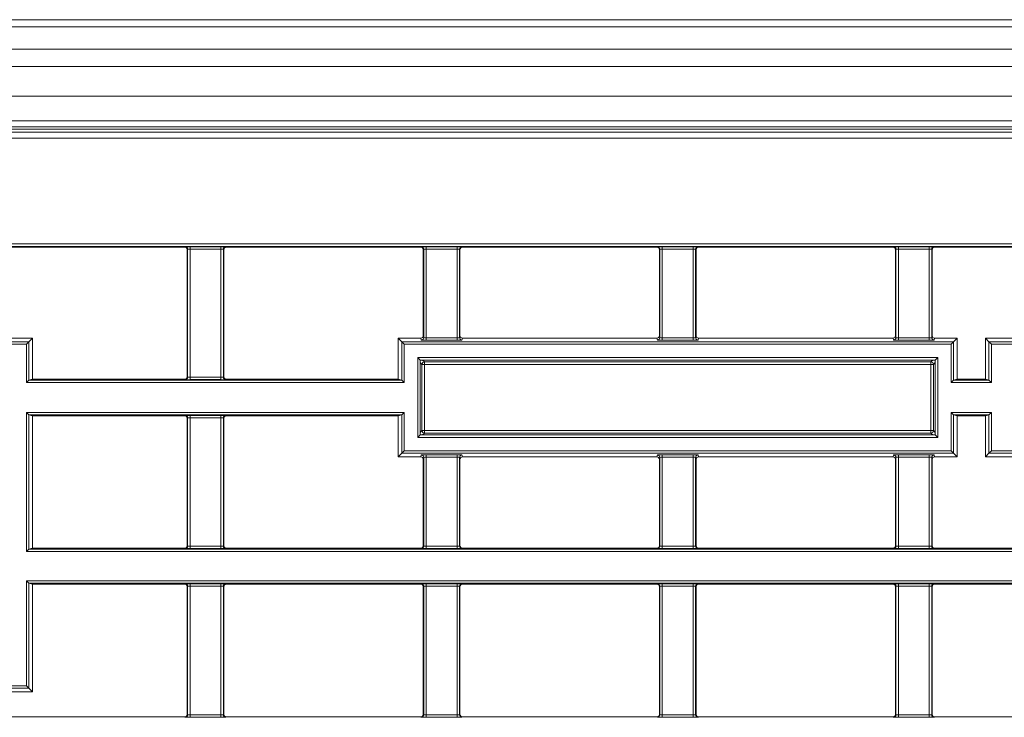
# Model space of a CAD drawing. Header units: millimetres. Extents: x 0 to 1118, y 0 to 864.
# Tile 152 of 256: x 663 to 683, y 127 to 142. Entities that reach past the tile are written whole.
import ezdxf

# ---------------------------------------------------------------- set-up
doc = ezdxf.new("R2010")
doc.units = ezdxf.units.MM

msp = doc.modelspace()

# ---------------------------------------------------------------- linework, layer by layer
at = {"color": 7, "linetype": 'Continuous', "lineweight": 15}
for p, q in [((644.064, 141.748), (767.239, 141.748)), ((767.239, 139.686), (644.064, 139.686)), ((643.337, 139.511), (767.967, 139.511)), ((662.652, 137.101), (666.627, 137.101)), ((666.677, 134.456), (666.677, 137.051)), ((667.427, 137.051), (667.427, 134.456)), ((667.477, 137.101), (671.452, 137.101)), ((671.502, 135.293), (671.502, 137.051)), ((672.252, 137.051), (672.252, 135.293)), ((672.302, 137.101), (676.277, 137.101)), ((676.327, 135.293), (676.327, 137.051)), ((677.077, 137.051), (677.077, 135.293)), ((677.127, 137.101), (681.102, 137.101)), ((681.152, 135.293), (681.152, 137.051)), ((681.902, 137.051), (681.902, 135.293)), ((681.952, 137.101), (685.927, 137.101)), ((663.513, 135.243), (662.652, 135.243)), ((663.513, 135.243), (663.441, 135.17)), ((663.513, 134.406), (663.513, 135.243)), ((671.452, 135.243), (670.99, 135.243)), ((670.99, 135.243), (671.063, 135.17)), ((670.99, 135.243), (670.99, 134.406)), ((676.277, 135.243), (672.302, 135.243)), ((681.102, 135.243), (677.127, 135.243)), ((682.413, 135.243), (681.952, 135.243)), ((682.413, 135.243), (682.341, 135.17)), ((682.413, 134.406), (682.413, 135.243)), ((685.927, 135.243), (682.99, 135.243)), ((682.99, 135.243), (683.063, 135.17)), ((682.99, 135.243), (682.99, 134.406)), ((663.391, 135.12), (663.441, 135.17)), ((671.113, 135.12), (671.063, 135.17)), ((682.291, 135.12), (682.341, 135.17)), ((683.113, 135.12), (683.063, 135.17)), ((671.388, 134.845), (671.437, 134.795)), ((681.966, 134.795), (682.016, 134.845)), ((671.438, 134.795), (681.966, 134.795)), ((671.438, 133.267), (671.438, 134.795)), ((681.966, 134.795), (681.966, 133.267)), ((663.391, 134.338), (663.441, 134.388)), ((663.513, 134.406), (663.441, 134.388)), ((666.627, 134.406), (663.513, 134.406)), ((670.99, 134.406), (667.477, 134.406)), ((671.063, 134.388), (670.99, 134.406)), ((671.113, 134.338), (671.063, 134.388)), ((682.291, 134.338), (682.341, 134.388)), ((682.413, 134.406), (682.341, 134.388)), ((682.99, 134.406), (682.413, 134.406)), ((683.063, 134.388), (682.99, 134.406)), ((683.113, 134.338), (683.063, 134.388)), ((663.391, 133.724), (663.441, 133.674)), ((663.441, 133.674), (663.513, 133.656)), ((663.513, 130.954), (663.513, 133.656)), ((663.513, 133.656), (666.627, 133.656)), ((667.477, 133.656), (670.99, 133.656)), ((670.99, 133.656), (671.063, 133.674)), ((670.99, 133.656), (670.99, 132.819)), ((671.113, 133.724), (671.063, 133.674)), ((682.291, 133.724), (682.341, 133.674)), ((682.341, 133.674), (682.413, 133.656)), ((682.413, 132.819), (682.413, 133.656)), ((682.413, 133.656), (682.99, 133.656)), ((682.99, 133.656), (683.063, 133.674)), ((682.99, 133.656), (682.99, 132.819)), ((683.113, 133.724), (683.063, 133.674)), ((666.677, 131.004), (666.677, 133.606)), ((667.427, 133.606), (667.427, 131.004)), ((671.388, 133.217), (671.437, 133.267)), ((681.966, 133.267), (671.438, 133.267)), ((681.966, 133.267), (682.016, 133.217)), ((670.99, 132.819), (671.063, 132.892)), ((670.99, 132.819), (671.452, 132.819)), ((671.113, 132.942), (671.063, 132.892)), ((672.302, 132.819), (676.277, 132.819)), ((677.127, 132.819), (681.102, 132.819)), ((681.952, 132.819), (682.413, 132.819)), ((682.291, 132.942), (682.341, 132.892)), ((682.413, 132.819), (682.341, 132.892)), ((682.99, 132.819), (683.063, 132.892)), ((682.99, 132.819), (685.927, 132.819)), ((683.113, 132.942), (683.063, 132.892)), ((671.502, 131.004), (671.502, 132.769)), ((672.252, 132.769), (672.252, 131.004)), ((676.327, 131.004), (676.327, 132.769)), ((677.077, 132.769), (677.077, 131.004)), ((681.152, 131.004), (681.152, 132.769)), ((681.902, 132.769), (681.902, 131.004)), ((663.391, 130.886), (663.441, 130.936)), ((663.513, 130.954), (663.441, 130.936)), ((666.627, 130.954), (663.513, 130.954)), ((671.452, 130.954), (667.477, 130.954)), ((676.277, 130.954), (672.302, 130.954)), ((681.102, 130.954), (677.127, 130.954)), ((685.927, 130.954), (681.952, 130.954)), ((663.441, 130.236), (663.391, 130.286)), ((663.441, 130.236), (663.513, 130.217)), ((663.513, 128.019), (663.513, 130.217)), ((663.513, 130.217), (666.627, 130.217)), ((667.477, 130.217), (671.452, 130.217)), ((672.302, 130.217), (676.277, 130.217)), ((677.127, 130.217), (681.102, 130.217)), ((681.952, 130.217), (685.927, 130.217)), ((666.677, 127.559), (666.677, 130.167)), ((667.427, 130.167), (667.427, 127.559)), ((671.502, 127.559), (671.502, 130.167)), ((672.252, 130.167), (672.252, 127.559)), ((676.327, 127.559), (676.327, 130.167)), ((677.077, 130.167), (677.077, 127.559)), ((681.152, 127.559), (681.152, 130.167)), ((681.902, 130.167), (681.902, 127.559)), ((662.652, 128.019), (663.513, 128.019)), ((663.391, 128.142), (663.441, 128.092)), ((663.513, 128.019), (663.441, 128.092)), ((666.627, 127.509), (662.652, 127.509)), ((671.452, 127.509), (667.477, 127.509)), ((676.277, 127.509), (672.302, 127.509)), ((681.102, 127.509), (677.127, 127.509)), ((685.927, 127.509), (681.952, 127.509))]:
    msp.add_line(p, q, dxfattribs=at)
at = {"color": 9, "linetype": 'Continuous', "lineweight": 0}
for p, q in [((767.239, 141.602), (644.064, 141.602)), ((644.064, 141.145), (767.239, 141.145)), ((767.239, 140.791), (644.064, 140.791)), ((644.064, 140.186), (767.239, 140.186)), ((643.361, 139.452), (767.942, 139.452)), ((767.239, 139.561), (644.064, 139.561)), ((768.097, 139.327), (643.206, 139.327)), ((645.312, 137.169), (765.992, 137.169)), ((765.942, 137.119), (645.362, 137.119)), ((666.627, 137.101), (666.636, 137.11)), ((666.686, 137.06), (666.677, 137.051)), ((666.686, 134.446), (666.686, 137.06)), ((666.736, 137.111), (667.367, 137.111)), ((666.736, 137.061), (666.736, 137.111)), ((667.367, 137.061), (666.736, 137.061)), ((666.736, 137.061), (666.736, 134.446)), ((667.367, 137.061), (667.367, 137.111)), ((667.367, 134.446), (667.367, 137.061)), ((667.417, 137.06), (667.417, 134.446)), ((667.427, 137.051), (667.417, 137.06)), ((667.467, 137.11), (667.477, 137.101)), ((671.452, 137.101), (671.461, 137.11)), ((671.511, 137.06), (671.502, 137.051)), ((671.511, 135.255), (671.511, 137.06)), ((671.561, 137.111), (672.192, 137.111)), ((671.561, 137.061), (671.561, 137.111)), ((672.192, 137.061), (671.561, 137.061)), ((671.561, 137.061), (671.561, 135.252)), ((672.192, 137.061), (672.192, 137.111)), ((672.192, 135.252), (672.192, 137.061)), ((672.242, 137.06), (672.242, 135.255)), ((672.252, 137.051), (672.242, 137.06)), ((672.292, 137.11), (672.302, 137.101)), ((676.277, 137.101), (676.286, 137.11)), ((676.336, 137.06), (676.327, 137.051)), ((676.336, 135.255), (676.336, 137.06)), ((676.386, 137.111), (677.017, 137.111)), ((676.386, 137.061), (676.386, 137.111)), ((677.017, 137.061), (676.386, 137.061)), ((676.386, 137.061), (676.386, 135.252)), ((677.017, 137.061), (677.017, 137.111)), ((677.017, 135.252), (677.017, 137.061)), ((677.067, 137.06), (677.067, 135.255)), ((677.077, 137.051), (677.067, 137.06)), ((677.117, 137.11), (677.127, 137.101)), ((681.102, 137.101), (681.111, 137.11)), ((681.161, 137.06), (681.152, 137.051)), ((681.161, 135.255), (681.161, 137.06)), ((681.211, 137.111), (681.842, 137.111)), ((681.211, 137.061), (681.211, 137.111)), ((681.842, 137.061), (681.211, 137.061)), ((681.211, 137.061), (681.211, 135.252)), ((681.842, 137.061), (681.842, 137.111)), ((681.842, 135.252), (681.842, 137.061)), ((681.892, 137.06), (681.892, 135.255)), ((681.902, 137.051), (681.892, 137.06)), ((681.942, 137.11), (681.952, 137.101)), ((671.461, 135.205), (671.452, 135.243)), ((671.502, 135.293), (671.511, 135.255)), ((671.561, 135.202), (671.561, 135.252)), ((671.561, 135.252), (672.192, 135.252)), ((672.192, 135.202), (672.192, 135.252)), ((672.242, 135.255), (672.252, 135.293)), ((672.302, 135.243), (672.292, 135.205)), ((676.286, 135.205), (676.277, 135.243)), ((676.327, 135.293), (676.336, 135.255)), ((676.386, 135.202), (676.386, 135.252)), ((676.386, 135.252), (677.017, 135.252)), ((677.017, 135.202), (677.017, 135.252)), ((677.067, 135.255), (677.077, 135.293)), ((677.127, 135.243), (677.117, 135.205)), ((681.111, 135.205), (681.102, 135.243)), ((681.152, 135.293), (681.161, 135.255)), ((681.211, 135.202), (681.211, 135.252)), ((681.211, 135.252), (681.842, 135.252)), ((681.842, 135.202), (681.842, 135.252)), ((681.892, 135.255), (681.902, 135.293)), ((681.952, 135.243), (681.942, 135.205)), ((651.363, 135.17), (663.441, 135.17)), ((663.391, 135.12), (651.413, 135.12)), ((663.391, 134.338), (663.391, 135.12)), ((663.441, 135.17), (663.441, 134.388)), ((671.063, 135.17), (682.341, 135.17)), ((671.063, 134.388), (671.063, 135.17)), ((671.113, 135.12), (671.113, 134.338)), ((682.291, 135.12), (671.113, 135.12)), ((672.192, 135.202), (671.561, 135.202)), ((677.017, 135.202), (676.386, 135.202)), ((681.842, 135.202), (681.211, 135.202)), ((682.291, 134.338), (682.291, 135.12)), ((682.341, 135.17), (682.341, 134.388)), ((683.063, 135.17), (688.341, 135.17)), ((683.063, 134.388), (683.063, 135.17)), ((683.113, 135.12), (683.113, 134.338)), ((688.291, 135.12), (683.113, 135.12)), ((671.388, 134.845), (682.016, 134.845)), ((671.388, 133.217), (671.388, 134.845)), ((682.016, 134.845), (682.016, 133.217)), ((671.475, 134.708), (671.438, 134.745)), ((671.475, 134.708), (671.525, 134.708)), ((671.475, 133.354), (671.475, 134.708)), ((671.487, 134.795), (671.525, 134.758)), ((671.525, 134.758), (671.525, 134.708)), ((671.525, 134.758), (681.878, 134.758)), ((681.878, 134.708), (671.525, 134.708)), ((671.525, 134.708), (671.525, 133.354)), ((681.878, 134.758), (681.916, 134.795)), ((681.878, 134.708), (681.878, 134.758)), ((681.878, 134.708), (681.928, 134.708)), ((681.878, 133.354), (681.878, 134.708)), ((681.966, 134.745), (681.928, 134.708)), ((681.928, 134.708), (681.928, 133.354)), ((666.677, 134.456), (666.686, 134.446)), ((666.736, 134.396), (666.736, 134.446)), ((666.736, 134.446), (667.367, 134.446)), ((667.367, 134.396), (667.367, 134.446)), ((667.417, 134.446), (667.427, 134.456)), ((671.113, 134.338), (663.391, 134.338)), ((663.441, 134.388), (671.063, 134.388)), ((666.636, 134.396), (666.627, 134.406)), ((667.367, 134.396), (666.736, 134.396)), ((667.477, 134.406), (667.467, 134.396)), ((683.113, 134.338), (682.291, 134.338)), ((682.341, 134.388), (683.063, 134.388)), ((663.391, 133.724), (671.113, 133.724)), ((663.391, 130.886), (663.391, 133.724)), ((671.063, 133.674), (663.441, 133.674)), ((663.441, 133.674), (663.441, 130.936)), ((666.627, 133.656), (666.636, 133.665)), ((666.736, 133.666), (667.367, 133.666)), ((666.736, 133.666), (666.736, 133.616)), ((667.367, 133.616), (666.736, 133.616)), ((666.736, 133.616), (666.736, 130.994)), ((667.367, 133.666), (667.367, 133.616)), ((667.367, 130.994), (667.367, 133.616)), ((667.467, 133.665), (667.477, 133.656)), ((671.063, 132.892), (671.063, 133.674)), ((671.113, 133.724), (671.113, 132.942)), ((682.291, 133.724), (683.113, 133.724)), ((682.291, 132.942), (682.291, 133.724)), ((683.063, 133.674), (682.341, 133.674)), ((682.341, 133.674), (682.341, 132.892)), ((683.063, 132.892), (683.063, 133.674)), ((683.113, 133.724), (683.113, 132.942)), ((666.686, 133.615), (666.677, 133.606)), ((666.686, 130.995), (666.686, 133.615)), ((667.417, 133.615), (667.417, 130.995)), ((667.427, 133.606), (667.417, 133.615)), ((682.016, 133.217), (671.388, 133.217)), ((671.438, 133.317), (671.475, 133.354)), ((671.475, 133.354), (671.525, 133.354)), ((671.525, 133.304), (671.487, 133.267)), ((671.525, 133.354), (681.878, 133.354)), ((671.525, 133.304), (671.525, 133.354)), ((681.878, 133.304), (671.525, 133.304)), ((681.878, 133.354), (681.878, 133.304)), ((681.878, 133.354), (681.928, 133.354)), ((681.916, 133.267), (681.878, 133.304)), ((681.928, 133.354), (681.966, 133.317)), ((682.341, 132.892), (671.063, 132.892)), ((671.113, 132.942), (682.291, 132.942)), ((671.452, 132.819), (671.461, 132.857)), ((671.561, 132.86), (672.192, 132.86)), ((671.561, 132.81), (671.561, 132.86)), ((672.192, 132.81), (672.192, 132.86)), ((672.292, 132.857), (672.302, 132.819)), ((676.277, 132.819), (676.286, 132.857)), ((676.386, 132.86), (677.017, 132.86)), ((676.386, 132.81), (676.386, 132.86)), ((677.017, 132.81), (677.017, 132.86)), ((677.117, 132.857), (677.127, 132.819)), ((681.102, 132.819), (681.111, 132.857)), ((681.211, 132.86), (681.842, 132.86)), ((681.211, 132.81), (681.211, 132.86)), ((681.842, 132.81), (681.842, 132.86)), ((681.942, 132.857), (681.952, 132.819)), ((688.341, 132.892), (683.063, 132.892)), ((683.113, 132.942), (688.291, 132.942)), ((671.511, 132.807), (671.502, 132.769)), ((671.511, 130.995), (671.511, 132.807)), ((672.192, 132.81), (671.561, 132.81)), ((671.561, 132.81), (671.561, 130.994)), ((672.192, 130.994), (672.192, 132.81)), ((672.242, 132.807), (672.242, 130.995)), ((672.252, 132.769), (672.242, 132.807)), ((676.336, 132.807), (676.327, 132.769)), ((676.336, 130.995), (676.336, 132.807)), ((677.017, 132.81), (676.386, 132.81)), ((676.386, 132.81), (676.386, 130.994)), ((677.017, 130.994), (677.017, 132.81)), ((677.067, 132.807), (677.067, 130.995)), ((677.077, 132.769), (677.067, 132.807)), ((681.161, 132.807), (681.152, 132.769)), ((681.161, 130.995), (681.161, 132.807)), ((681.842, 132.81), (681.211, 132.81)), ((681.211, 132.81), (681.211, 130.994)), ((681.842, 130.994), (681.842, 132.81)), ((681.892, 132.807), (681.892, 130.995)), ((681.902, 132.769), (681.892, 132.807)), ((666.677, 131.004), (666.686, 130.995)), ((667.417, 130.995), (667.427, 131.004)), ((671.502, 131.004), (671.511, 130.995)), ((672.242, 130.995), (672.252, 131.004)), ((676.327, 131.004), (676.336, 130.995)), ((677.067, 130.995), (677.077, 131.004)), ((681.152, 131.004), (681.161, 130.995)), ((681.892, 130.995), (681.902, 131.004)), ((752.132, 130.886), (663.391, 130.886)), ((663.441, 130.936), (752.082, 130.936)), ((666.636, 130.945), (666.627, 130.954)), ((666.736, 130.994), (666.736, 130.944)), ((666.736, 130.994), (667.367, 130.994)), ((667.367, 130.944), (666.736, 130.944)), ((667.367, 130.994), (667.367, 130.944)), ((667.477, 130.954), (667.467, 130.945)), ((671.461, 130.945), (671.452, 130.954)), ((671.561, 130.944), (671.561, 130.994)), ((671.561, 130.994), (672.192, 130.994)), ((672.192, 130.944), (671.561, 130.944)), ((672.192, 130.944), (672.192, 130.994)), ((672.302, 130.954), (672.292, 130.945)), ((676.286, 130.945), (676.277, 130.954)), ((676.386, 130.944), (676.386, 130.994)), ((676.386, 130.994), (677.017, 130.994)), ((677.017, 130.944), (676.386, 130.944)), ((677.017, 130.944), (677.017, 130.994)), ((677.127, 130.954), (677.117, 130.945)), ((681.111, 130.945), (681.102, 130.954)), ((681.211, 130.944), (681.211, 130.994)), ((681.211, 130.994), (681.842, 130.994)), ((681.842, 130.944), (681.211, 130.944)), ((681.842, 130.944), (681.842, 130.994)), ((681.952, 130.954), (681.942, 130.945)), ((663.391, 130.286), (752.132, 130.286)), ((663.391, 128.142), (663.391, 130.286)), ((752.082, 130.236), (663.441, 130.236)), ((663.441, 130.236), (663.441, 128.092)), ((666.627, 130.217), (666.636, 130.227)), ((666.736, 130.228), (667.367, 130.228)), ((666.736, 130.228), (666.736, 130.178)), ((667.367, 130.228), (667.367, 130.178)), ((667.467, 130.227), (667.477, 130.217)), ((671.452, 130.217), (671.461, 130.227)), ((671.561, 130.228), (672.192, 130.228)), ((671.561, 130.228), (671.561, 130.178)), ((672.192, 130.228), (672.192, 130.178)), ((672.292, 130.227), (672.302, 130.217)), ((676.277, 130.217), (676.286, 130.227)), ((676.386, 130.228), (677.017, 130.228)), ((676.386, 130.228), (676.386, 130.178)), ((677.017, 130.228), (677.017, 130.178)), ((677.117, 130.227), (677.127, 130.217)), ((681.102, 130.217), (681.111, 130.227)), ((681.211, 130.228), (681.842, 130.228)), ((681.211, 130.228), (681.211, 130.178)), ((681.842, 130.228), (681.842, 130.178)), ((681.942, 130.227), (681.952, 130.217)), ((666.686, 130.177), (666.677, 130.167)), ((666.686, 127.55), (666.686, 130.177)), ((667.367, 130.178), (666.736, 130.178)), ((666.736, 130.178), (666.736, 127.549)), ((667.367, 127.549), (667.367, 130.178)), ((667.417, 130.177), (667.417, 127.55)), ((667.427, 130.167), (667.417, 130.177)), ((671.511, 130.177), (671.502, 130.167)), ((671.511, 127.55), (671.511, 130.177)), ((672.192, 130.178), (671.561, 130.178)), ((671.561, 130.178), (671.561, 127.549)), ((672.192, 127.549), (672.192, 130.178)), ((672.242, 130.177), (672.242, 127.55)), ((672.252, 130.167), (672.242, 130.177)), ((676.336, 130.177), (676.327, 130.167)), ((676.336, 127.55), (676.336, 130.177)), ((677.017, 130.178), (676.386, 130.178)), ((676.386, 130.178), (676.386, 127.549)), ((677.017, 127.549), (677.017, 130.178)), ((677.067, 130.177), (677.067, 127.55)), ((677.077, 130.167), (677.067, 130.177)), ((681.161, 130.177), (681.152, 130.167)), ((681.161, 127.55), (681.161, 130.177)), ((681.842, 130.178), (681.211, 130.178)), ((681.211, 130.178), (681.211, 127.549)), ((681.842, 127.549), (681.842, 130.178)), ((681.892, 130.177), (681.892, 127.55)), ((681.902, 130.167), (681.892, 130.177)), ((663.441, 128.092), (651.363, 128.092)), ((651.413, 128.142), (663.391, 128.142)), ((666.636, 127.5), (666.627, 127.509)), ((666.677, 127.559), (666.686, 127.55)), ((666.736, 127.549), (666.736, 127.499)), ((666.736, 127.549), (667.367, 127.549)), ((667.367, 127.499), (666.736, 127.499)), ((667.367, 127.549), (667.367, 127.499)), ((667.417, 127.55), (667.427, 127.559)), ((667.477, 127.509), (667.467, 127.5)), ((671.461, 127.5), (671.452, 127.509)), ((671.502, 127.559), (671.511, 127.55)), ((671.561, 127.549), (671.561, 127.499)), ((671.561, 127.549), (672.192, 127.549)), ((672.192, 127.499), (671.561, 127.499)), ((672.192, 127.549), (672.192, 127.499)), ((672.242, 127.55), (672.252, 127.559)), ((672.302, 127.509), (672.292, 127.5)), ((676.286, 127.5), (676.277, 127.509)), ((676.327, 127.559), (676.336, 127.55)), ((676.386, 127.549), (677.017, 127.549)), ((676.386, 127.549), (676.386, 127.499)), ((677.017, 127.499), (676.386, 127.499)), ((677.017, 127.549), (677.017, 127.499)), ((677.067, 127.55), (677.077, 127.559)), ((677.127, 127.509), (677.117, 127.5)), ((681.111, 127.5), (681.102, 127.509)), ((681.152, 127.559), (681.161, 127.55)), ((681.211, 127.549), (681.211, 127.499)), ((681.211, 127.549), (681.842, 127.549)), ((681.842, 127.499), (681.211, 127.499)), ((681.842, 127.549), (681.842, 127.499)), ((681.892, 127.55), (681.902, 127.559)), ((681.952, 127.509), (681.942, 127.5))]:
    msp.add_line(p, q, dxfattribs=at)
for centre, start, end in [((666.636, 137.06), 0.0051, 89.9949), ((667.467, 137.06), 90.0051, 179.9949), ((671.461, 137.06), 0.0051, 89.9949), ((672.292, 137.06), 90.0051, 179.9949), ((676.286, 137.06), 0.0051, 89.9949), ((677.117, 137.06), 90.0051, 179.9949), ((681.111, 137.06), 0.0051, 89.9949), ((681.942, 137.06), 90.0051, 179.9949), ((671.461, 135.255), 270.0041, 359.9632), ((672.292, 135.255), 180.0368, 269.9959), ((676.286, 135.255), 270.0041, 359.9632), ((677.117, 135.255), 180.0368, 269.9959), ((681.111, 135.255), 270.0041, 359.9632), ((681.942, 135.255), 180.0368, 269.9959), ((671.525, 134.708), 90.0817, 179.9183), ((681.878, 134.708), 0.0817, 89.9183), ((666.636, 134.446), 270.0051, 359.9949), ((667.467, 134.446), 180.0051, 269.9949), ((666.636, 133.615), 0.0051, 89.9949), ((667.467, 133.615), 90.0051, 179.9949), ((671.525, 133.354), 180.0817, 269.9183), ((681.878, 133.354), 270.0817, 359.9183), ((671.461, 132.807), 0.0368, 89.9959), ((672.292, 132.807), 90.0041, 179.9632), ((676.286, 132.807), 0.0368, 89.9959), ((677.117, 132.807), 90.0041, 179.9632), ((681.111, 132.807), 0.0368, 89.9959), ((681.942, 132.807), 90.0041, 179.9632), ((666.636, 130.995), 270.0051, 359.9949), ((667.467, 130.995), 180.0051, 269.9949), ((671.461, 130.995), 270.0051, 359.9949), ((672.292, 130.995), 180.0051, 269.9949), ((676.286, 130.995), 270.0051, 359.9949), ((677.117, 130.995), 180.0051, 269.9949), ((681.111, 130.995), 270.0051, 359.9949), ((681.942, 130.995), 180.0051, 269.9949), ((666.636, 130.177), 0.0051, 89.9949), ((667.467, 130.177), 90.0051, 179.9949), ((671.461, 130.177), 0.0051, 89.9949), ((672.292, 130.177), 90.0051, 179.9949), ((676.286, 130.177), 0.0051, 89.9949), ((677.117, 130.177), 90.0051, 179.9949), ((681.111, 130.177), 0.0051, 89.9949), ((681.942, 130.177), 90.0051, 179.9949), ((666.636, 127.55), 270.0051, 359.9949), ((667.467, 127.55), 180.0051, 269.9949), ((671.461, 127.55), 270.0051, 359.9949), ((672.292, 127.55), 180.0051, 269.9949), ((676.286, 127.55), 270.0051, 359.9949), ((677.117, 127.55), 180.0051, 269.9949), ((681.111, 127.55), 270.0051, 359.9949), ((681.942, 127.55), 180.0051, 269.9949)]:
    msp.add_arc(centre, 0.05, start, end, dxfattribs=at)
at = {"color": 7, "linetype": 'Continuous', "lineweight": 15}
for centre, major_axis, ratio, start_param, end_param in [((666.627, 137.051), (-0.0354, -0.0354), 0.999924, 2.356233, 3.926953), ((667.477, 137.051), (0.0354, -0.0354), 0.999924, 2.356233, 3.926953), ((671.452, 137.051), (-0.0354, -0.0354), 0.999924, 2.356233, 3.926953), ((672.302, 137.051), (0.0354, -0.0354), 0.999924, 2.356233, 3.926953), ((676.277, 137.051), (-0.0354, -0.0354), 0.999924, 2.356233, 3.926953), ((677.127, 137.051), (0.0354, -0.0354), 0.999924, 2.356233, 3.926953), ((681.102, 137.051), (-0.0354, -0.0354), 0.999924, 2.356233, 3.926953), ((681.952, 137.051), (0.0354, -0.0354), 0.999924, 2.356233, 3.926953), ((671.452, 135.293), (0.0121, -0.0485), 0.999353, 6.038448, 7.60894), ((672.302, 135.293), (0.0121, 0.0485), 0.999353, 1.815838, 3.386329), ((676.277, 135.293), (0.0121, -0.0485), 0.999353, 6.038448, 7.60894), ((677.127, 135.293), (0.0121, 0.0485), 0.999353, 1.815838, 3.386329), ((681.102, 135.293), (0.0121, -0.0485), 0.999353, 6.038448, 7.60894), ((681.952, 135.293), (0.0121, 0.0485), 0.999353, 1.815838, 3.386329), ((666.627, 134.456), (0.0354, -0.0354), 0.999924, 5.497825, 7.068545), ((667.477, 134.456), (0.0354, 0.0354), 0.999924, 2.356233, 3.926953), ((663.441, 134.338), (0, 0.05), 0.034921, 0.008727, 0.034907), ((671.063, 134.338), (0, 0.05), 0.034921, 6.248279, 6.274459), ((682.341, 134.338), (0, 0.05), 0.034921, 0.008727, 0.034907), ((683.063, 134.338), (0, 0.05), 0.034921, 6.248279, 6.274459), ((663.441, 133.724), (0, 0.05), 0.034921, 3.106686, 3.132866), ((666.627, 133.606), (-0.0354, -0.0354), 0.999924, 2.356233, 3.926953), ((667.477, 133.606), (-0.0354, 0.0354), 0.999924, 5.497825, 7.068545), ((671.063, 133.724), (0, 0.05), 0.034921, 3.150319, 3.176499), ((682.341, 133.724), (0, 0.05), 0.034921, 3.106686, 3.132866), ((683.063, 133.724), (0, 0.05), 0.034921, 3.150319, 3.176499), ((671.452, 132.769), (-0.0121, -0.0485), 0.999353, 1.815838, 3.386329), ((672.302, 132.769), (-0.0121, 0.0485), 0.999353, 6.038448, 7.60894), ((676.277, 132.769), (-0.0121, -0.0485), 0.999353, 1.815838, 3.386329), ((677.127, 132.769), (-0.0121, 0.0485), 0.999353, 6.038448, 7.60894), ((681.102, 132.769), (-0.0121, -0.0485), 0.999353, 1.815838, 3.386329), ((681.952, 132.769), (-0.0121, 0.0485), 0.999353, 6.038448, 7.60894), ((666.627, 131.004), (0.0354, -0.0354), 0.999924, 5.497825, 7.068545), ((667.477, 131.004), (0.0354, 0.0354), 0.999924, 2.356233, 3.926953), ((671.452, 131.004), (0.0354, -0.0354), 0.999924, 5.497825, 7.068545), ((672.302, 131.004), (0.0354, 0.0354), 0.999924, 2.356233, 3.926953), ((676.277, 131.004), (0.0354, -0.0354), 0.999924, 5.497825, 7.068545), ((677.127, 131.004), (0.0354, 0.0354), 0.999924, 2.356233, 3.926953), ((681.102, 131.004), (0.0354, -0.0354), 0.999924, 5.497825, 7.068545), ((681.952, 131.004), (0.0354, 0.0354), 0.999924, 2.356233, 3.926953), ((663.441, 130.886), (0, 0.05), 0.034921, 0.008727, 0.034907), ((663.441, 130.286), (0, 0.05), 0.034921, 3.106686, 3.132866), ((666.627, 130.167), (-0.0354, -0.0354), 0.999924, 2.356233, 3.926953), ((667.477, 130.167), (-0.0354, 0.0354), 0.999924, 5.497825, 7.068545), ((671.452, 130.167), (-0.0354, -0.0354), 0.999924, 2.356233, 3.926953), ((672.302, 130.167), (-0.0354, 0.0354), 0.999924, 5.497825, 7.068545), ((676.277, 130.167), (-0.0354, -0.0354), 0.999924, 2.356233, 3.926953), ((677.127, 130.167), (-0.0354, 0.0354), 0.999924, 5.497825, 7.068545), ((681.102, 130.167), (-0.0354, -0.0354), 0.999924, 2.356233, 3.926953), ((681.952, 130.167), (-0.0354, 0.0354), 0.999924, 5.497825, 7.068545), ((666.627, 127.559), (0.0354, -0.0354), 0.999924, 5.497825, 7.068545), ((667.477, 127.559), (0.0354, 0.0354), 0.999924, 2.356233, 3.926953), ((671.452, 127.559), (0.0354, -0.0354), 0.999924, 5.497825, 7.068545), ((672.302, 127.559), (0.0354, 0.0354), 0.999924, 2.356233, 3.926953), ((676.277, 127.559), (0.0354, -0.0354), 0.999924, 5.497825, 7.068545), ((677.127, 127.559), (0.0354, 0.0354), 0.999924, 2.356233, 3.926953), ((681.102, 127.559), (0.0354, -0.0354), 0.999924, 5.497825, 7.068545), ((681.952, 127.559), (0.0354, 0.0354), 0.999924, 2.356233, 3.926953)]:
    msp.add_ellipse(centre, major_axis=major_axis, ratio=ratio, start_param=start_param, end_param=end_param, dxfattribs=at)
at = {"color": 9, "linetype": 'Continuous', "lineweight": 0}
for centre, major_axis, ratio, start_param, end_param in [((666.736, 137.11), (0.1, 0), 0.008727, 1.570796, 3.132866), ((666.736, 137.06), (0.05, 0), 0.017454, 1.570796, 3.132866), ((667.367, 137.11), (0.1, 0), 0.008727, 0.008727, 1.570796), ((667.367, 137.06), (0.05, 0), 0.017454, 0.008727, 1.570796), ((671.561, 137.11), (0.1, 0), 0.008727, 1.570796, 3.132866), ((671.561, 137.06), (0.05, 0), 0.017454, 1.570796, 3.132866), ((672.192, 137.11), (0.1, 0), 0.008727, 0.008727, 1.570796), ((672.192, 137.06), (0.05, 0), 0.017454, 0.008727, 1.570796), ((676.386, 137.11), (0.1, 0), 0.008727, 1.570796, 3.132866), ((676.386, 137.06), (0.05, 0), 0.017454, 1.570796, 3.132866), ((677.017, 137.11), (0.1, 0), 0.008727, 0.008727, 1.570796), ((677.017, 137.06), (0.05, 0), 0.017454, 0.008727, 1.570796), ((681.211, 137.11), (0.1, 0), 0.008727, 1.570796, 3.132866), ((681.211, 137.06), (0.05, 0), 0.017454, 1.570796, 3.132866), ((681.842, 137.11), (0.1, 0), 0.008727, 0.008727, 1.570796), ((681.842, 137.06), (0.05, 0), 0.017454, 0.008727, 1.570796), ((671.561, 135.255), (0.05, 0), 0.069842, 3.150319, 4.712389), ((672.192, 135.255), (0.05, 0), 0.069842, 4.712389, 6.274459), ((676.386, 135.255), (0.05, 0), 0.069842, 3.150319, 4.712389), ((677.017, 135.255), (0.05, 0), 0.069842, 4.712389, 6.274459), ((681.211, 135.255), (0.05, 0), 0.069842, 3.150319, 4.712389), ((681.842, 135.255), (0.05, 0), 0.069842, 4.712389, 6.274459), ((671.561, 135.205), (0.1, 0), 0.034921, 3.150319, 4.712389), ((672.192, 135.205), (0.1, 0), 0.034921, 4.712389, 6.274459), ((676.386, 135.205), (0.1, 0), 0.034921, 3.150319, 4.712389), ((677.017, 135.205), (0.1, 0), 0.034921, 4.712389, 6.274459), ((681.211, 135.205), (0.1, 0), 0.034921, 3.150319, 4.712389), ((681.842, 135.205), (0.1, 0), 0.034921, 4.712389, 6.274459), ((666.736, 134.446), (0.05, 0), 0.017454, 3.150319, 4.712389), ((667.367, 134.446), (0.05, 0), 0.017454, 4.712389, 6.274459), ((666.736, 134.396), (0.1, 0), 0.008727, 3.150319, 4.712389), ((667.367, 134.396), (0.1, 0), 0.008727, 4.712389, 6.274459), ((666.736, 133.665), (0.1, 0), 0.008727, 1.570796, 3.132866), ((666.736, 133.615), (0.05, 0), 0.017454, 1.570796, 3.132866), ((667.367, 133.665), (0.1, 0), 0.008727, 0.008727, 1.570796), ((667.367, 133.615), (0.05, 0), 0.017454, 0.008727, 1.570796), ((671.561, 132.857), (0.1, 0), 0.034921, 1.570796, 3.132866), ((672.192, 132.857), (0.1, 0), 0.034921, 0.008727, 1.570796), ((676.386, 132.857), (0.1, 0), 0.034921, 1.570796, 3.132866), ((677.017, 132.857), (0.1, 0), 0.034921, 0.008727, 1.570796), ((681.211, 132.857), (0.1, 0), 0.034921, 1.570796, 3.132866), ((681.842, 132.857), (0.1, 0), 0.034921, 0.008727, 1.570796), ((671.561, 132.807), (0.05, 0), 0.069842, 1.570796, 3.132866), ((672.192, 132.807), (0.05, 0), 0.069842, 0.008727, 1.570796), ((676.386, 132.807), (0.05, 0), 0.069842, 1.570796, 3.132866), ((677.017, 132.807), (0.05, 0), 0.069842, 0.008727, 1.570796), ((681.211, 132.807), (0.05, 0), 0.069842, 1.570796, 3.132866), ((681.842, 132.807), (0.05, 0), 0.069842, 0.008727, 1.570796), ((666.736, 130.945), (0.1, 0), 0.008727, 3.150319, 4.712389), ((666.736, 130.995), (0.05, 0), 0.017454, 3.150319, 4.712389), ((667.367, 130.995), (0.05, 0), 0.017454, 4.712389, 6.274459), ((667.367, 130.945), (0.1, 0), 0.008727, 4.712389, 6.274459), ((671.561, 130.945), (0.1, 0), 0.008727, 3.150319, 4.712389), ((671.561, 130.995), (0.05, 0), 0.017454, 3.150319, 4.712389), ((672.192, 130.995), (0.05, 0), 0.017454, 4.712389, 6.274459), ((672.192, 130.945), (0.1, 0), 0.008727, 4.712389, 6.274459), ((676.386, 130.945), (0.1, 0), 0.008727, 3.150319, 4.712389), ((676.386, 130.995), (0.05, 0), 0.017454, 3.150319, 4.712389), ((677.017, 130.995), (0.05, 0), 0.017454, 4.712389, 6.274459), ((677.017, 130.945), (0.1, 0), 0.008727, 4.712389, 6.274459), ((681.211, 130.945), (0.1, 0), 0.008727, 3.150319, 4.712389), ((681.211, 130.995), (0.05, 0), 0.017454, 3.150319, 4.712389), ((681.842, 130.995), (0.05, 0), 0.017454, 4.712389, 6.274459), ((681.842, 130.945), (0.1, 0), 0.008727, 4.712389, 6.274459), ((666.736, 130.227), (0.1, 0), 0.008727, 1.570796, 3.132866), ((667.367, 130.227), (0.1, 0), 0.008727, 0.008727, 1.570796), ((671.561, 130.227), (0.1, 0), 0.008727, 1.570796, 3.132866), ((672.192, 130.227), (0.1, 0), 0.008727, 0.008727, 1.570796), ((676.386, 130.227), (0.1, 0), 0.008727, 1.570796, 3.132866), ((677.017, 130.227), (0.1, 0), 0.008727, 0.008727, 1.570796), ((681.211, 130.227), (0.1, 0), 0.008727, 1.570796, 3.132866), ((681.842, 130.227), (0.1, 0), 0.008727, 0.008727, 1.570796), ((666.736, 130.177), (0.05, 0), 0.017454, 1.570796, 3.132866), ((667.367, 130.177), (0.05, 0), 0.017454, 0.008727, 1.570796), ((671.561, 130.177), (0.05, 0), 0.017454, 1.570796, 3.132866), ((672.192, 130.177), (0.05, 0), 0.017454, 0.008727, 1.570796), ((676.386, 130.177), (0.05, 0), 0.017454, 1.570796, 3.132866), ((677.017, 130.177), (0.05, 0), 0.017454, 0.008727, 1.570796), ((681.211, 130.177), (0.05, 0), 0.017454, 1.570796, 3.132866), ((681.842, 130.177), (0.05, 0), 0.017454, 0.008727, 1.570796), ((666.736, 127.5), (0.1, 0), 0.008727, 3.150319, 4.712389), ((666.736, 127.55), (0.05, 0), 0.017454, 3.150319, 4.712389), ((667.367, 127.55), (0.05, 0), 0.017454, 4.712389, 6.274459), ((667.367, 127.5), (0.1, 0), 0.008727, 4.712389, 6.274459), ((671.561, 127.5), (0.1, 0), 0.008727, 3.150319, 4.712389), ((671.561, 127.55), (0.05, 0), 0.017454, 3.150319, 4.712389), ((672.192, 127.55), (0.05, 0), 0.017454, 4.712389, 6.274459), ((672.192, 127.5), (0.1, 0), 0.008727, 4.712389, 6.274459), ((676.386, 127.5), (0.1, 0), 0.008727, 3.150319, 4.712389), ((676.386, 127.55), (0.05, 0), 0.017454, 3.150319, 4.712389), ((677.017, 127.55), (0.05, 0), 0.017454, 4.712389, 6.274459), ((677.017, 127.5), (0.1, 0), 0.008727, 4.712389, 6.274459), ((681.211, 127.5), (0.1, 0), 0.008727, 3.150319, 4.712389), ((681.211, 127.55), (0.05, 0), 0.017454, 3.150319, 4.712389), ((681.842, 127.55), (0.05, 0), 0.017454, 4.712389, 6.274459), ((681.842, 127.5), (0.1, 0), 0.008727, 4.712389, 6.274459)]:
    msp.add_ellipse(centre, major_axis=major_axis, ratio=ratio, start_param=start_param, end_param=end_param, dxfattribs=at)

doc.saveas('drawing.dxf')
